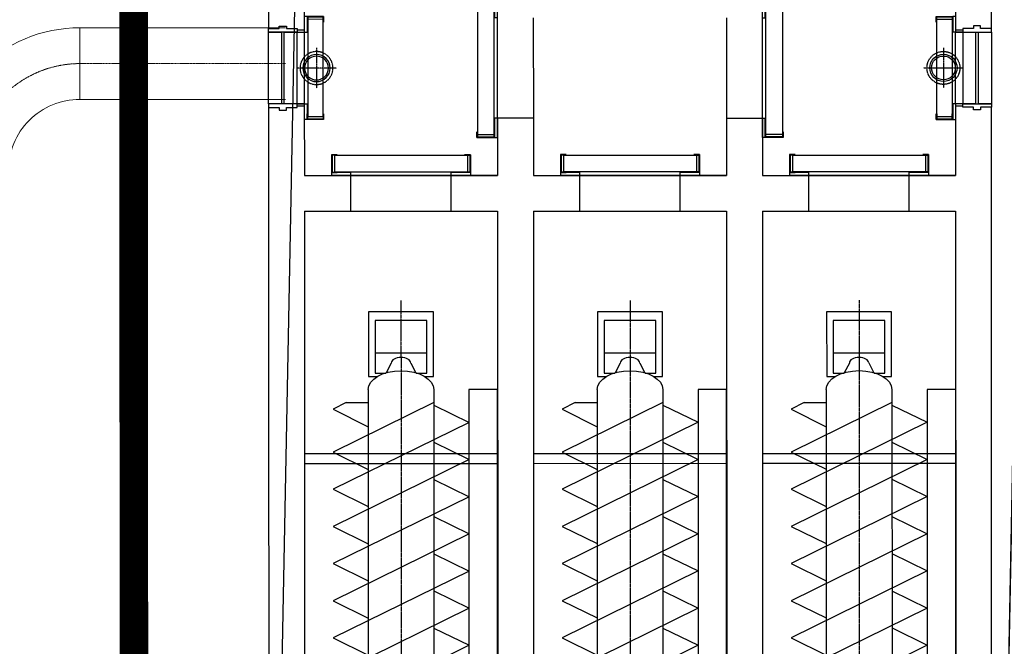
# Model space of a CAD drawing. Header units: metres. Extents: x -270273 to 328371, y -146885 to 591473.
# Tile 69 of 256: x -83853 to -76974, y 22996 to 27370. Entities that reach past the tile are written whole.
import ezdxf
from ezdxf.lldxf.tags import DXFTag

# ---------------------------------------------------------------- set-up
doc = ezdxf.new("R2010")
doc.units = ezdxf.units.M
doc.header["$PDMODE"] = 1
for name, pattern in [('CENTER', [2, 1.25, -0.25, 0.25, -0.25]), ('DASHED', [19.049999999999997, 12.7, -6.35]), ('HIDDEN2', [4.762499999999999, 3.175, -1.5875]), ('RI-AWZI_PROCESLEIDING', [18.450000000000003, 6, -1.8, 1.75, -1.8, 1.75, -1.8, 1.75, -1.8]), ('Tauw_Center2', [6.4990000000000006, 4, -0.833, 0.833, -0.833]), ('Tauw_HIDDEN3', [2.8, 2, -0.8])]:
    doc.linetypes.add(name, pattern=pattern)
doc.layers.get('0').update_dxf_attribs({"color": 151})
doc.layers.add('B-CO-BC-BETONVORM-G', color=50, linetype='Continuous', lineweight=18)
doc.layers.add('B-XX-RI-AWZI_PROCESLEIDING-G', color=30, linetype='RI-AWZI_PROCESLEIDING', lineweight=18)
for name, color, linetype in [('B-XX-GR-KRUIDEN-G', 98, 'Continuous'), ('B-XX-OG-BEBOUWING-G', 1, 'Continuous'), ('ME_N_A_EB00----aandrijving~-_-----', 135, 'Continuous'), ('ME_N_A_EB00----vijzel~-_-----', 135, 'Continuous'), ('ME_N_H_EB00----aandrijving~-_-----', 135, 'Tauw_HIDDEN3'), ('ME_N_N_-B00----aandrijving~C_-----', 135, 'Tauw_Center2'), ('ME_N_N_-B00----vijzel~C_-----', 135, 'Tauw_Center2'), ('ZU_N_D_EB00--F-METSELWERK~-_-----', 7, 'Continuous')]:
    doc.layers.add(name, color=color, linetype=linetype)
doc.layers.add('B-XX-KL-ELEKTRA-G_HDSR', color=190, linetype='HDSR_Elektra', transparency=0.5)
doc.styles.get("Standard").update_dxf_attribs({"font": 'iv-font.shx'})
tags = doc.linetypes.add('HDSR_Elektra', pattern='A,25,-2,["E",Standard,S=1.5,R=0,X=0,Y=-0.75],-4', length=31).pattern_tags.tags
tags[6] = DXFTag(74, 10)

# ---------------------------------------------------------------- blocks, each defined once
blk = doc.blocks.new('A$C5FFD7D3A')
at = {"layer": 'ME_N_A_EB00----aandrijving~-_-----'}
for p, q in [((217.3434344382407, -1643.459353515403), (-301.5297674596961, -1643.459353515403)), ((-301.5297674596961, -1643.459353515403), (-301.5297674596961, -1688.697448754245)), ((-42.13162010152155, -1688.697448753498), (-42.09316651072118, -1643.459353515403)), ((217.3434344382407, -1688.697448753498), (217.3434344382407, -1643.459353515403)), ((-492.0225533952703, -1711.316496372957), (-421.0362957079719, -1711.316496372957)), ((-378.0176240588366, -1688.697448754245), (-237.2719112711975, -1688.697448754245)), ((-218.0267259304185, -1711.316496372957), (-166.5310254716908, -1711.316496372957)), ((-156.4222888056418, -1688.697448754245), (-67.48578113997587, -1688.697448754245)), ((-156.4222888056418, -1960.126020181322), (-156.4222888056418, -1688.697448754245)), ((-67.48578113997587, -1688.697448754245), (-67.48578113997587, -1960.126020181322)), ((-67.48578113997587, -1688.697448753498), (269.8317897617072, -1688.697448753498)), ((-67.48578113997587, -1960.12602018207), (-67.48578113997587, -1688.697448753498)), ((269.8317897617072, -1688.697448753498), (269.8317897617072, -1960.12602018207)), ((-492.0225533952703, -1937.506972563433), (-421.0362957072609, -1937.506972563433)), ((-378.0176240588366, -1960.126020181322), (-237.2719112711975, -1960.126020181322)), ((-301.5297674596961, -1960.126020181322), (-301.5297674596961, -2005.364115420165)), ((-218.0267259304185, -1937.506972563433), (-166.5310254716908, -1937.506972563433)), ((-67.48578113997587, -1960.126020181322), (-156.4222888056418, -1960.126020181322)), ((269.8317897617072, -1960.12602018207), (-67.48578113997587, -1960.12602018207)), ((-42.13162010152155, -1960.12602018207), (-42.09316651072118, -2005.364115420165)), ((217.3434344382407, -2005.364115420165), (217.3434344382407, -1960.12602018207)), ((-301.5297674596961, -2005.364115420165), (217.3434344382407, -2005.364115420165))]:
    blk.add_line(p, q, dxfattribs=at)
for centre, major_axis, ratio in [((-492.0225533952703, -1824.411734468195), (0, -113.0952380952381), 0.4919922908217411), ((-378.0176240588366, -1824.411734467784), (0, -135.7142857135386), 0.573437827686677), ((-218.0267259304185, -1824.411734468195), (0, -113.0952380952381), 0.4919922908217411), ((-166.5310254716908, -1824.411734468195), (0, -113.0952380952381), 0.4919922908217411)]:
    blk.add_ellipse(centre, major_axis=major_axis, ratio=ratio, start_param=3.141592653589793, end_param=6.283185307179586, dxfattribs=at)
blk.add_ellipse((-237.2719112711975, -1824.411734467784), major_axis=(0, 135.714285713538), ratio=0.5734378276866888, dxfattribs=at)
at = {"layer": 'ME_N_A_EB00----aandrijving~-_-----', "extrusion": (0, 0, -1)}
for major_axis, ratio, start_param, end_param in [((1.517552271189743e-11, 113.0952380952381), 0.4919922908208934, -2.726707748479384e-13, 0.1826891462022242), ((-1.573135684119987e-11, 113.0952380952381), 0.4919922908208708, 2.958903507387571, 3.141592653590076)]:
    blk.add_ellipse((-166.5310254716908, -1824.411734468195), major_axis=major_axis, ratio=ratio, start_param=start_param, end_param=end_param, dxfattribs=at)
at = {"layer": 'ME_N_A_EB00----vijzel~-_-----'}
for p, q in [((-5223.65541774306, -1594.602210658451), (-5103.125608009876, -1349.411734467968)), ((-5103.125608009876, -1349.411734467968), (-4636.128190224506, -2299.411734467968)), ((-4964.257270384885, -1594.602210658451), (-4843.727460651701, -1349.411734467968)), ((-4843.727460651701, -1349.411734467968), (-4376.730042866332, -2299.411734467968)), ((-4704.859123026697, -1594.602210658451), (-4584.329313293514, -1349.411734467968)), ((-4584.329313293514, -1349.411734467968), (-4117.331895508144, -2299.41173446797)), ((-4445.460975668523, -1594.602210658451), (-4324.93116593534, -1349.411734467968)), ((-4324.93116593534, -1349.411734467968), (-3857.933748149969, -2299.41173446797)), ((-4186.062828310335, -1594.602210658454), (-4065.533018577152, -1349.411734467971)), ((-4065.533018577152, -1349.411734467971), (-3598.535600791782, -2299.411734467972)), ((-3926.664680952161, -1594.602210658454), (-3806.134871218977, -1349.411734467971)), ((-3806.134871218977, -1349.411734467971), (-3339.137453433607, -2299.411734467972)), ((-3667.266533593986, -1594.602210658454), (-3546.736723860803, -1349.411734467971)), ((-3546.736723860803, -1349.411734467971), (-3079.739306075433, -2299.411734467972)), ((-3407.868386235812, -1594.602210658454), (-3287.338576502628, -1349.411734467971)), ((-3287.338576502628, -1349.411734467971), (-2820.341158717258, -2299.411734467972)), ((-3148.470238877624, -1594.602210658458), (-3027.940429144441, -1349.411734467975)), ((-3027.940429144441, -1349.411734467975), (-2560.943011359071, -2299.411734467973)), ((-2889.07209151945, -1594.602210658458), (-2768.542281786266, -1349.411734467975)), ((-2768.542281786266, -1349.411734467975), (-2301.544864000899, -2299.411734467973)), ((-2629.673944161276, -1594.602210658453), (-2509.144134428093, -1349.41173446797)), ((-2509.144134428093, -1349.41173446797), (-2042.146716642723, -2299.41173446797)), ((-2370.275796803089, -1594.602210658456), (-2249.745987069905, -1349.411734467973)), ((-2249.745987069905, -1349.411734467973), (-1782.748569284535, -2299.411734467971)), ((-2110.877649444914, -1594.602210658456), (-1990.347839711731, -1349.411734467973)), ((-1990.347839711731, -1349.411734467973), (-1678.349093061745, -1984.102201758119)), ((-1869.818029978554, -1594.602210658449), (-1747.222791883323, -1349.41173446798)), ((-1747.222791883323, -1349.41173446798), (-1691.96180524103, -1459.933707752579)), ((-1691.96180524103, -1459.933707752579), (-1691.96180524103, -1594.602210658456)), ((-415.4295346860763, -1550.98294676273), (-390.761819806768, -1550.98294676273)), ((-5422.860985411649, -1598.221258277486), (-5875.241937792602, -1598.221258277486)), ((-5875.241937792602, -1598.221258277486), (-5875.241937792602, -2050.602210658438)), ((-5446.401521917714, -1643.459353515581), (-5813.786625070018, -1643.459353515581)), ((-5813.786625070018, -1643.459353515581), (-5813.786625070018, -2005.364115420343)), ((-5587.596148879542, -2005.364115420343), (-5587.596148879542, -1643.459353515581)), ((-5446.401521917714, -1719.391231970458), (-5446.401521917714, -1643.459353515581)), ((-5422.860985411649, -1658.398780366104), (-5422.860985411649, -1598.221258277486)), ((-5331.714444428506, -1594.602210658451), (-830.1898692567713, -1594.602210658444)), ((-5241.238253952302, -1596.139493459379), (-4895.526337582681, -2299.411734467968)), ((-830.1898692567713, -1620.766294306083), (-792.2566484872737, -1620.766294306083)), ((-592.4913488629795, -1621.248708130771), (-520.2862921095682, -1621.248708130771)), ((-390.761819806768, -1625.356812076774), (-356.3940225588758, -1625.356812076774)), ((-164.6547730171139, -1688.697448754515), (-377.9018956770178, -1688.697448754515)), ((-356.3940225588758, -1657.373211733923), (-321.5395914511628, -1657.373211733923)), ((-164.6547730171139, -1688.697448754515), (-146.2232511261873, -1711.316496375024)), ((-5516.998835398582, -1756.554591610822), (-5449.422976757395, -1720.981765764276)), ((-792.2566484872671, -1744.079807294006), (-699.4690377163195, -1743.85573421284)), ((-110.3466191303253, -1743.597393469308), (-21.41011146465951, -1743.597393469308)), ((223.7561200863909, -1743.597393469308), (-21.41011146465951, -1743.597393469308)), ((-5516.998835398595, -1892.268877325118), (-5449.422976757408, -1927.841703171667)), ((-792.2566484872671, -1904.743661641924), (-699.524456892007, -1904.743661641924)), ((-110.3466191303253, -1904.261247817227), (-21.41011146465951, -1904.261247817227)), ((223.7561200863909, -1904.261247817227), (-21.41011146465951, -1904.261247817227)), ((-5446.401521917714, -2005.364115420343), (-5446.401521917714, -1929.432236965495)), ((-5422.860985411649, -2050.602210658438), (-5422.860985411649, -1990.424688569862)), ((-1678.349093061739, -2087.034751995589), (-1678.349093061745, -1984.102201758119)), ((-164.6547730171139, -1960.126020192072), (-377.9018956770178, -1960.126020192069)), ((-356.3940225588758, -1990.485429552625), (-321.5395914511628, -1990.967843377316)), ((-164.6547730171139, -1960.126020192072), (-146.2232511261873, -1937.506972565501)), ((-5875.241937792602, -2050.602210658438), (-5422.860985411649, -2050.602210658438)), ((-5813.786625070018, -2005.364115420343), (-5446.401521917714, -2005.364115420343)), ((-5331.714444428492, -2054.221258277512), (-830.1898692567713, -2054.221258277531)), ((-5241.238253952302, -2207.056068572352), (-5241.238253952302, -2054.221258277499)), ((-5195.060421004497, -2299.41173446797), (-5072.465182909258, -2054.221258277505)), ((-4895.526337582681, -2299.411734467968), (-4774.99652784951, -2054.221258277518)), ((-4636.128190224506, -2299.411734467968), (-4515.598380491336, -2054.221258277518)), ((-4376.730042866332, -2299.411734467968), (-4256.200233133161, -2054.221258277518)), ((-4117.331895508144, -2299.41173446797), (-3996.802085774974, -2054.221258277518)), ((-3857.933748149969, -2299.41173446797), (-3737.403938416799, -2054.221258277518)), ((-3598.535600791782, -2299.411734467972), (-3478.005791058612, -2054.221258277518)), ((-3339.137453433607, -2299.411734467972), (-3218.607643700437, -2054.221258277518)), ((-3079.739306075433, -2299.411734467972), (-2959.209496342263, -2054.221258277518)), ((-2820.341158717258, -2299.411734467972), (-2699.811348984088, -2054.221258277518)), ((-2560.943011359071, -2299.411734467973), (-2440.413201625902, -2054.221258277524)), ((-2301.544864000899, -2299.411734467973), (-2181.015054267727, -2054.221258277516)), ((-2042.146716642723, -2299.41173446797), (-1921.616906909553, -2054.221258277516)), ((-830.1898692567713, -2027.092346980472), (-792.2566484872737, -2027.092346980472)), ((-592.4913488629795, -2027.574760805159), (-519.6694701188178, -2027.574760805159)), ((-390.761819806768, -2023.466656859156), (-356.3940225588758, -2023.466656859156)), ((-1782.748569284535, -2299.411734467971), (-1678.349093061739, -2087.034751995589)), ((-415.4295346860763, -2096.875694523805), (-390.761819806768, -2096.875694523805)), ((-5241.238253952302, -2207.056068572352), (-5195.060421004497, -2299.41173446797))]:
    blk.add_line(p, q, dxfattribs=at)
for centre, major_axis, ratio, start_param, end_param in [((-830.1898692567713, -1824.411734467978), (-6.058611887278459e-12, 229.8095238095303), 0.5735764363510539, -0.5435866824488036, 3.699767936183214), ((-415.4295346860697, -1823.929320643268), (8.324692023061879e-12, -272.9463738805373), 0.5735764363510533, 3.141592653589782, 6.283185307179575), ((-390.761819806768, -1823.929320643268), (-1.657759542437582e-11, 272.946373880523), 0.5735764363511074, -0.6064697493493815, 3.748062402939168), ((-830.1898692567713, -1823.929320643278), (0, -203.1630263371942), 0.5735764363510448, 3.141592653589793, 6.283185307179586), ((-792.2566484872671, -1823.929320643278), (-2.291034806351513e-12, 203.1630263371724), 0.573576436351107, -1.031086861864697, 4.169909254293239), ((-592.4913488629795, -1824.411734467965), (0, -203.1630263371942), 0.5735764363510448, 3.141592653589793, 6.283185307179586), ((-390.761819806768, -1824.411734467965), (-1.282295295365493e-11, 199.054922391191), 0.5735764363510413, -1.123545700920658e-13, 1.570796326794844), ((-356.3940225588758, -1824.411734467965), (8.521566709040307e-12, 199.0549223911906), 0.5735764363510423, -0.501264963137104, 1.570796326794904), ((-377.9018956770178, -1824.411734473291), (0, -135.7142857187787), 0.5735764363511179, 3.141592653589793, 6.283185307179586), ((-356.3940225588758, -1823.929320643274), (5.138933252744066e-12, 166.556108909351), 0.5735764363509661, -8.415490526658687e-14, 1.045903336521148), ((-321.5395914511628, -1824.411734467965), (2.357359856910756e-11, 166.5561089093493), 0.5735764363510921, -0.2110178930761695, 0.6183669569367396), ((-164.6547730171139, -1824.411734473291), (-3.806955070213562e-12, 135.7142857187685), 0.5735764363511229, -0.8992071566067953, 4.033312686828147), ((-146.2232511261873, -1824.411734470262), (5.692255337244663e-12, 113.0952380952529), 0.4399999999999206, -0.6598227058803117, 3.79224408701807), ((-5516.998835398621, -1824.411734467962), (0, 67.85714285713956), 0.5735764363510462, 0, 3.141592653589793), ((-792.2566484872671, -1824.411734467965), (0, -80.33192717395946), 0.5735764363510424, 3.141592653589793, 6.283185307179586), ((-121.4537714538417, -1824.693695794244), (-6.761437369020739e-14, 90.19422915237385), 0.5735764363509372, -0.4530195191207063, 3.631917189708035), ((-110.3466191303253, -1823.929320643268), (0, -80.33192717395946), 0.5735764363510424, 3.141592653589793, 6.283185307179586), ((-21.41011146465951, -1823.929320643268), (0, -80.33192717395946), 0.5735764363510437, 3.141592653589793, 6.283185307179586), ((223.7561200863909, -1823.929320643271), (0, 80.33192717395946), 0.5735764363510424, 3.141592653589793, 6.283185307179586), ((-390.761819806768, -1824.411734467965), (8.798180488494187e-12, 199.054922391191), 0.5735764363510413, 1.570796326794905, 3.141592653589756), ((-356.3940225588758, -1824.411734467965), (1.177511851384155e-11, 199.0549223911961), 0.5735764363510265, 1.570796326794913, 3.642857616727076), ((-356.3940225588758, -1823.929320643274), (1.344284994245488e-11, 166.556108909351), 0.5735764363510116, 2.121418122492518, 3.141592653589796), ((-321.5395914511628, -1824.411734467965), (9.534080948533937e-12, 166.5561089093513), 0.5735764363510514, 2.523225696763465, 3.352610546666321)]:
    blk.add_ellipse(centre, major_axis=major_axis, ratio=ratio, start_param=start_param, end_param=end_param, dxfattribs=at)
at = {"layer": 'ME_N_A_EB00----vijzel~-_-----', "extrusion": (0, 0, -1)}
blk.add_ellipse((-5331.71444442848, -1824.411734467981), major_axis=(0, 229.8095238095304), ratio=0.573576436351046, start_param=3.141592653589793, end_param=6.283185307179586, dxfattribs=at)
at = {"layer": 'ME_N_H_EB00----aandrijving~-_-----'}
blk.add_line((-301.5297674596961, -1688.697448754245), (-301.5297674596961, -1960.126020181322), dxfattribs=at)
at = {"layer": 'ME_N_H_EB00----aandrijving~-_-----', "extrusion": (0, 0, -1)}
blk.add_ellipse((-166.5310254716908, -1824.411734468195), major_axis=(1.107901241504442e-16, 113.0952380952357), ratio=0.4919922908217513, start_param=0.1826891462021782, end_param=2.958903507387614, dxfattribs=at)
at = {"layer": 'ME_N_N_-B00----aandrijving~C_-----'}
for p, q in [((-42.13162010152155, -1688.697448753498), (-42.13162010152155, -1960.12602018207)), ((217.3434344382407, -1688.697448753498), (217.3434344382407, -1960.12602018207)), ((-559.3239554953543, -1824.411734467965), (305.0450327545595, -1824.411734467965))]:
    blk.add_line(p, q, dxfattribs=at)
at = {"layer": 'ME_N_N_-B00----vijzel~C_-----'}
for p, q in [((-792.2566484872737, -1580.53546504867), (-792.2566484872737, -2068.288003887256)), ((-390.761819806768, -1519.609160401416), (-390.761819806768, -2129.214308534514)), ((-21.41011146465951, -1726.235109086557), (-21.41011146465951, -1922.588359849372)), ((222.0100205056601, -1726.235109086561), (222.0100205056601, -1922.588359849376)), ((-5954.76730772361, -1824.411734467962), (307.3109158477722, -1824.411734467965))]:
    blk.add_line(p, q, dxfattribs=at)
blk = doc.blocks.new('_ZUSTRPBA')
at = {"linetype": 'CENTER'}
for p, q in [((0, 140), (0, -140)), ((-140, 0), (140, 0))]:
    blk.add_line(p, q, dxfattribs=at)
at = {"color": 8, "linetype": 'HIDDEN2'}
blk.add_circle((0, 0), 115, dxfattribs=at)
for radius in [95, 83]:
    blk.add_circle((0, 0), radius)
at = {"linetype": 'CENTER'}
blk.add_point((0, 0), dxfattribs=at)
blk = doc.blocks.new('KSB500')
at = {"color": 0}
for p, q in [((-360, -20), (-360, 0)), ((-360, 0), (-250, 0)), ((-250, 0), (-250, -20)), ((250, 0), (360, 0)), ((250, 0), (250, -20)), ((360, -20), (360, 0)), ((-360, -20), (-250, -20)), ((-340, -24), (340, -24)), ((-340, -131), (-340, -24)), ((250, -20), (360, -20)), ((339.9999999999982, -131), (340, -24)), ((-360, -135), (-320, -135)), ((339.9999999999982, -131), (-340, -131)), ((360, -135), (320, -135))]:
    blk.add_line(p, q, dxfattribs=at)
for points in [[(-320, -135), (-360, -135), (-360, -20), (-320, -20)], [(-320, -131), (-356, -131), (-356, -24), (-320, -24)], [(320, -135), (360, -135), (360, -20), (320, -20)], [(320, -131), (356, -131), (356, -24), (320, -24)]]:
    blk.add_lwpolyline(points, dxfattribs=at)
blk.add_point((0, 0), dxfattribs=at)
blk = doc.blocks.new('KSB700')
at = {"color": 0}
for p, q in [((-485, -20), (-485, 0)), ((-485, 0), (-350, 0)), ((-350, 0), (-350, -20)), ((350, 0), (485, 0)), ((350, 0), (350, -20)), ((485, -20), (485, 0)), ((-485, -20), (-350, -20)), ((-465, -24), (465, -24)), ((-465, -141), (-465, -24)), ((350, -20), (485, -20)), ((464.9999999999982, -141), (465, -24)), ((-485, -145), (-445, -145)), ((464.9999999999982, -141), (-465, -141)), ((485, -145), (445, -145))]:
    blk.add_line(p, q, dxfattribs=at)
for points in [[(-445, -145), (-485, -145), (-485, -20), (-445, -20)], [(-445, -141), (-481, -141), (-481, -24), (-445, -24)], [(445, -145), (485, -145), (485, -20), (445, -20)], [(445, -141), (481, -141), (481, -24), (445, -24)]]:
    blk.add_lwpolyline(points, dxfattribs=at)
blk.add_point((0, 0), dxfattribs=at)
blk = doc.blocks.new('A$C771F1ADE')
at = {"layer": 'ZU_N_D_EB00--F-METSELWERK~-_-----'}
for p, q in [((-2275, -250.0000000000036), (-2275, -750.0000000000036)), ((2275, -250.0000000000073), (2275, -750.0000000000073)), ((-675, -650.0000000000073), (-675, -1350.000000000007)), ((675, -650.0000000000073), (674.9999999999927, -1350.000000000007)), ((-2525, -750.0000000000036), (-2525, -725.0000000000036)), ((-2525, -725.0000000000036), (-2450, -725.0000000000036)), ((-2525, -725.0000000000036), (-2450, -725.0000000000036)), ((-2325, -750.0000000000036), (-2525, -750.0000000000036)), ((-2525.000000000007, -1250.000000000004), (-2525, -750.0000000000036)), ((-2525, -750.0000000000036), (-2435, -750.0000000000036)), ((-2450, -725.0000000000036), (-2450, -707.0000000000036)), ((-2450, -707.0000000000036), (-2400, -707.0000000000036)), ((-2450, -725.0000000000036), (-2450, -707.0000000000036)), ((-2450, -707.0000000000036), (-2400, -707.0000000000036)), ((-2435, -750.0000000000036), (-2435.000000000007, -1250.000000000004)), ((-2415.000000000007, -1250.000000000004), (-2415, -750.0000000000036)), ((-2415, -750.0000000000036), (-2275, -750.0000000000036)), ((-2400, -707.0000000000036), (-2400, -725.0000000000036)), ((-2400, -707.0000000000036), (-2400, -725.0000000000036)), ((-2400, -725.0000000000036), (-2325, -725.0000000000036)), ((-2400, -725.0000000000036), (-2325, -725.0000000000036)), ((-2325, -725.0000000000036), (-2325, -750.0000000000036)), ((-2325, -725.0000000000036), (-2325, -750.0000000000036)), ((-2275, -735.0000000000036), (-2325, -735.0000000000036)), ((-2325.000000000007, -1250.000000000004), (-2325, -750.0000000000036)), ((-2325, -750.0000000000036), (-2275, -750.0000000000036)), ((-2275, -750.0000000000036), (-2275.000000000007, -1250.000000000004)), ((2275, -735.0000000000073), (2325, -735.0000000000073)), ((2274.999999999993, -1250.000000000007), (2275, -750.0000000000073)), ((2275, -750.0000000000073), (2415, -750.0000000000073)), ((2325, -750.0000000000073), (2275, -750.0000000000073)), ((2400, -725.0000000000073), (2325, -725.0000000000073)), ((2325, -725.0000000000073), (2325, -750.0000000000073)), ((2400, -725.0000000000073), (2325, -725.0000000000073)), ((2325, -725.0000000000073), (2325, -750.0000000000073)), ((2325, -750.0000000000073), (2525, -750.0000000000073)), ((2325, -750.0000000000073), (2324.999999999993, -1250.000000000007)), ((2450, -707.0000000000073), (2400, -707.0000000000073)), ((2400, -707.0000000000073), (2400, -725.0000000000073)), ((2450, -707.0000000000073), (2400, -707.0000000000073)), ((2400, -707.0000000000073), (2400, -725.0000000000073)), ((2415, -750.0000000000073), (2414.999999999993, -1250.000000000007)), ((2434.999999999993, -1250.000000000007), (2435, -750.0000000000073)), ((2435, -750.0000000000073), (2525, -750.0000000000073)), ((2450, -725.0000000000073), (2450, -707.0000000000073)), ((2450, -725.0000000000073), (2450, -707.0000000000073)), ((2525, -725.0000000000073), (2450, -725.0000000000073)), ((2525, -725.0000000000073), (2450, -725.0000000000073)), ((2525, -750.0000000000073), (2525, -725.0000000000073)), ((2525, -750.0000000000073), (2524.999999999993, -1250.000000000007)), ((-2525.000000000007, -1250.000000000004), (-2525.000000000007, -1275.000000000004)), ((-2325.000000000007, -1250.000000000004), (-2525.000000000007, -1250.000000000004)), ((-2435.000000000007, -1250.000000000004), (-2525.000000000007, -1250.000000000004)), ((-2525.000000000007, -1275.000000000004), (-2450.000000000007, -1275.000000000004)), ((-2525.000000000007, -1275.000000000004), (-2450.000000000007, -1275.000000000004)), ((-2450.000000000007, -1275.000000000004), (-2450.000000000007, -1293.000000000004)), ((-2450.000000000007, -1275.000000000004), (-2450.000000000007, -1293.000000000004)), ((-2450.000000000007, -1293.000000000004), (-2400.000000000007, -1293.000000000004)), ((-2450.000000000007, -1293.000000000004), (-2400.000000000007, -1293.000000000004)), ((-2275.000000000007, -1250.000000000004), (-2415.000000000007, -1250.000000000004)), ((-2400.000000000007, -1293.000000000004), (-2400.000000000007, -1275.000000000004)), ((-2400.000000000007, -1275.000000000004), (-2325.000000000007, -1275.000000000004)), ((-2400.000000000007, -1293.000000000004), (-2400.000000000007, -1275.000000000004)), ((-2400.000000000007, -1275.000000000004), (-2325.000000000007, -1275.000000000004)), ((-2325.000000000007, -1275.000000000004), (-2325.000000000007, -1250.000000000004)), ((-2325.000000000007, -1275.000000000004), (-2325.000000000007, -1250.000000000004)), ((-2325.000000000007, -1250.000000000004), (-2275.000000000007, -1250.000000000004)), ((-2275.000000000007, -1265.000000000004), (-2325.000000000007, -1265.000000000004)), ((-2275.000000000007, -1250.000000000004), (-2275.000000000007, -1750.000000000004)), ((2274.999999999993, -1250.000000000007), (2274.999999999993, -1750.000000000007)), ((2414.999999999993, -1250.000000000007), (2274.999999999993, -1250.000000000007)), ((2324.999999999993, -1250.000000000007), (2274.999999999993, -1250.000000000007)), ((2274.999999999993, -1265.000000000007), (2324.999999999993, -1265.000000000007)), ((2324.999999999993, -1275.000000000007), (2324.999999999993, -1250.000000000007)), ((2324.999999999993, -1250.000000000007), (2524.999999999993, -1250.000000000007)), ((2324.999999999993, -1275.000000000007), (2324.999999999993, -1250.000000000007)), ((2399.999999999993, -1275.000000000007), (2324.999999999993, -1275.000000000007)), ((2399.999999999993, -1275.000000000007), (2324.999999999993, -1275.000000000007)), ((2399.999999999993, -1293.000000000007), (2399.999999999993, -1275.000000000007)), ((2399.999999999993, -1293.000000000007), (2399.999999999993, -1275.000000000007)), ((2449.999999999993, -1293.000000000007), (2399.999999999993, -1293.000000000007)), ((2449.999999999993, -1293.000000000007), (2399.999999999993, -1293.000000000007)), ((2524.999999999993, -1250.000000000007), (2434.999999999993, -1250.000000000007)), ((2524.999999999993, -1275.000000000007), (2449.999999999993, -1275.000000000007)), ((2449.999999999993, -1275.000000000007), (2449.999999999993, -1293.000000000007)), ((2524.999999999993, -1275.000000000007), (2449.999999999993, -1275.000000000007)), ((2449.999999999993, -1275.000000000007), (2449.999999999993, -1293.000000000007)), ((2524.999999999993, -1250.000000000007), (2524.999999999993, -1275.000000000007)), ((-925.0000000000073, -1350.000000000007), (-925.0000000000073, -1750.000000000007)), ((-675, -1350.000000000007), (-925.0000000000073, -1350.000000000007)), ((-675.0000000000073, -1350.000000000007), (-675.0000000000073, -1750.000000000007)), ((674.9999999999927, -1350.000000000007), (674.9999999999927, -1750.000000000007)), ((674.9999999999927, -1350.000000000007), (925, -1350.000000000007)), ((924.9999999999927, -1350.000000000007), (924.9999999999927, -1750.000000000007)), ((-2275.000000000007, -1750.000000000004), (-1950.000000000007, -1750.000000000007)), ((-1950.000000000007, -2000.000000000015), (-1950.000000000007, -1750.000000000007)), ((-1250.000000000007, -2000.000000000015), (-1250.000000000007, -1750.000000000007)), ((-675.0000000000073, -1750.000000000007), (-350.0000000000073, -1750.000000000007)), ((-350.0000000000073, -2000.000000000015), (-350.0000000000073, -1750.000000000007)), ((349.9999999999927, -2000.000000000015), (349.9999999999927, -1750.000000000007)), ((924.9999999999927, -1750.000000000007), (1249.999999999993, -1750.000000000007)), ((1249.999999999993, -2000.000000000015), (1249.999999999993, -1750.000000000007)), ((1949.999999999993, -2000.000000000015), (1949.999999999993, -1750.000000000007)), ((-2275.000000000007, -2000.000000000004), (-2275.000000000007, -7392.531754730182)), ((-2275.000000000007, -2000.000000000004), (-1950.000000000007, -2000.000000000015)), ((-1950.000000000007, -2000.000000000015), (-1250.000000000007, -2000.000000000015)), ((-1250.000000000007, -2000.000000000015), (-925.0000000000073, -2000.000000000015)), ((-925.0000000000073, -2000.000000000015), (-925.0000000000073, -7392.531754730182)), ((-675.0000000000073, -2000.000000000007), (-675.0000000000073, -7392.531754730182)), ((-675.0000000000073, -2000.000000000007), (-350.0000000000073, -2000.000000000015)), ((-350.0000000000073, -2000.000000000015), (349.9999999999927, -2000.000000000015)), ((349.9999999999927, -2000.000000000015), (674.9999999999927, -2000.000000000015)), ((674.9999999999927, -2000.000000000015), (674.9999999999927, -7392.531754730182)), ((924.9999999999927, -2000.000000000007), (924.9999999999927, -7392.531754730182)), ((924.9999999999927, -2000.000000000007), (1249.999999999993, -2000.000000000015)), ((1249.999999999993, -2000.000000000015), (1949.999999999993, -2000.000000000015)), ((1949.999999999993, -2000.000000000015), (2274.999999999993, -2000.000000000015)), ((2274.999999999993, -2000.000000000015), (2274.999999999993, -7392.531754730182)), ((-2275.000000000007, -3760.106958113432), (-925.0000000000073, -3760.106958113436)), ((-675.0000000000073, -3760.106958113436), (674.9999999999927, -3760.106958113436)), ((924.9999999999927, -3760.106958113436), (2274.999999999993, -3760.106958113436))]:
    blk.add_line(p, q, dxfattribs=at)
for points in [[(-275, -7.275957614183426e-12), (-2525, -3.637978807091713e-12), (-2525, -725.0000000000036)], [(2525, -725.0000000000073), (2525, -7.275957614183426e-12), (275, -7.275957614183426e-12)], [(-925.0000000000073, -1350.000000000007), (-925, -650.0000000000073)], [(925, -1350.000000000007), (925.0000000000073, -650.0000000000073)], [(-2525.000000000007, -1275.000000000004), (-2525.000000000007, -7392.531754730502)], [(2524.999999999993, -7392.531754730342), (2524.999999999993, -1275.000000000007)], [(-1250.000000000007, -1750.000000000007), (-1950.000000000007, -1750.000000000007)], [(-1950.000000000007, -1750.000000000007), (-925.0000000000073, -1750.000000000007)], [(-925.0000000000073, -1750.000000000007), (-1250.000000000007, -1750.000000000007)], [(-350.0000000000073, -1750.000000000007), (674.9999999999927, -1750.000000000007)], [(349.9999999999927, -1750.000000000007), (-350.0000000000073, -1750.000000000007)], [(674.9999999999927, -1750.000000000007), (349.9999999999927, -1750.000000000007)], [(1949.999999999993, -1750.000000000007), (1249.999999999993, -1750.000000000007)], [(1249.999999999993, -1750.000000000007), (2274.999999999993, -1750.000000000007)], [(2274.999999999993, -1750.000000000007), (1949.999999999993, -1750.000000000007)], [(-925.0000000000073, -3693.119660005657), (-2275.000000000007, -3693.119660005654)], [(674.9999999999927, -3693.119660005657), (-675.0000000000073, -3693.119660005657)], [(2274.999999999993, -3693.119660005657), (924.9999999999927, -3693.119660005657)]]:
    blk.add_lwpolyline(points, dxfattribs=at)
for points in [[(-1125.000000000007, -3244.618814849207), (-1125.000000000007, -6994.618814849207), (-925.0000000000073, -6994.618814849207), (-925.0000000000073, -3244.618814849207)], [(474.9999999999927, -3244.618814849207), (474.9999999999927, -6994.618814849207), (674.9999999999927, -6994.618814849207), (674.9999999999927, -3244.618814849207)], [(2074.999999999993, -3244.618814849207), (2074.999999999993, -6994.618814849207), (2274.999999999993, -6994.618814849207), (2274.999999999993, -3244.618814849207)]]:
    blk.add_lwpolyline(points, close=True, dxfattribs=at)
at = {"layer": 'ZU_N_D_EB00--F-METSELWERK~-_-----', "xscale": -1}
for name, p, rotation in [('KSB700', (-925, -1000.000000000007), 270), ('KSB500', (-2275, -1000.000000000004), 90)]:
    blk.add_blockref(name, p, dxfattribs=dict(at, rotation=rotation))
at = {"layer": 'ZU_N_D_EB00--F-METSELWERK~-_-----'}
for name, p, rotation in [('KSB700', (925.0000000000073, -1000.000000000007), 90), ('KSB500', (2275, -1000.000000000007), 270), ('KSB700', (-1600.000000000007, -1750.000000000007), 180), ('KSB700', (-7.275957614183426e-12, -1750.000000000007), 180), ('KSB700', (1599.999999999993, -1750.000000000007), 180), ('A$C5FFD7D3A', (224.4117344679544, -8576.911652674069), 270), ('A$C5FFD7D3A', (1824.411734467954, -8576.911652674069), 270), ('A$C5FFD7D3A', (3424.411734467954, -8576.911652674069), 270)]:
    blk.add_blockref(name, p, dxfattribs=dict(at, rotation=rotation))
at = {"layer": 'ZU_N_D_EB00--F-METSELWERK~-_-----', "xscale": -1}
blk.add_blockref('_ZUSTRPBA', (-2190, -1000.000000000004), dxfattribs=at)
at = {"layer": 'ZU_N_D_EB00--F-METSELWERK~-_-----'}
blk.add_blockref('_ZUSTRPBA', (2190, -1000.000000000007), dxfattribs=at)

msp = doc.modelspace()

# ---------------------------------------------------------------- hatches: boundary and pattern name
at = {"layer": 'B-XX-GR-KRUIDEN-G'}
h = msp.add_hatch(dxfattribs=at)
h.set_pattern_fill('SWAMP', color=256, scale=200, angle=-97.45749169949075, style=0)
h.set_pattern_definition([(0.01238424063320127, (-169787.0595620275, -20063.82443594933), (2539.049028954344, 4399.948907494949), [635.0000000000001, -4445.000000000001]), (90.01238424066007, (-169469.5595694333, -20063.75580954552), (-2540.950852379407, 4398.850886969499), [317.4999999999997, -8481.319999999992]), (90.01238424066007, (-169390.1835712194, -20063.73865294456), (-2540.950852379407, 4398.850886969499), [253.9999999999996, -8544.819999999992]), (90.01238424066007, (-169548.9355676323, -20063.77296644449), (-2540.950852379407, 4398.850886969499), [253.9999999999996, -8544.819999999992]), (60.01238424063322, (-169310.8095732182, -20063.72149652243), (-2540.943014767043, 4398.855414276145), [203.2, -4876.799999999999]), (120.0123842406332, (-169628.3095657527, -20063.79012286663), (-5079.992043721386, -1.093493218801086), [203.2, -4876.8])])
edge = h.paths.add_edge_path()
edge.add_line((36170.94723890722, 25155.56981575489), (38807.23304910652, 18258.8925579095))
edge.add_line((38807.23304906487, 18258.89255803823), (38810.36242278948, 3780.822476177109))
edge.add_line((38810.3624226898, 3780.822475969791), (36139.87863974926, 3788.998533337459))
edge.add_line((36139.87863980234, 3788.998533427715), (36139.38631151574, 6066.758943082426))
edge.add_arc((26136.18173389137, 6260.756330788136), 10005.08554730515, -1.11102779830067, 90.28114677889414)
edge.add_line((26087.08760675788, 16265.72142696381), (-20270.51535558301, 16315.92690495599))
edge.add_arc((-20265.53716805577, 20912.57357782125), 4596.649368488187, -137.9370366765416, -90.06205154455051, ccw=False)
edge.add_arc((-19672.55065602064, 21447.6821487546), 5395.38223125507, 181.6170689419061, 222.0629633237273, ccw=False)
edge.add_line((-25065.78419022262, 21295.42753452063), (-24911.48920627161, 59256.49760111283))
edge.add_line((-24911.48920626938, 59256.49760109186), (-40389.59604465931, 59238.28997157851))
edge.add_line((-40389.5960445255, 59238.28997153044), (-40389.56794678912, 59108.29557476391))
edge.add_line((-40389.56794688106, 59108.29557484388), (-53833.13093728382, 59217.92841197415))
edge.add_line((-53833.13093723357, 59217.92841184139), (-53832.47926138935, 56202.94523672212))
edge.add_arc((-53104.96681760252, 35015.01237404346), 21200.41917875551, 91.9665449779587, 195.541667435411)
edge.add_line((-73530.2107655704, 29334.5913490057), (-85297.54906490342, 29359.66049531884))
edge.add_arc((-105694.949947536, 35027.1910380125), 21170.14088801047, -15.52824643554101, -5.12163447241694)
edge.add_line((-84609.33235938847, 33137.32433778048), (-84426.19738995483, 33181.74727050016))
edge.add_line((-84426.19738987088, 33181.74727040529), (-84404.1655589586, 36660.55298868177))
edge.add_line((-84404.16555905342, 36660.55298882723), (-84592.44236162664, 36718.06028220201))
edge.add_arc((-105694.9499413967, 35027.19103741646), 21170.14088188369, 4.581120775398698, 40.16416305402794)
edge.add_line((-89516.73684558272, 48681.50486087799), (-88685.44054015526, 49629.82222625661))
edge.add_line((-88685.44054016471, 49629.82222622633), (-91129.86769643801, 52030.13291257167))
edge.add_line((-91129.86769638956, 52030.1329125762), (-91980.78461362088, 51154.6996585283))
edge.add_arc((-105694.9499408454, 35027.19103825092), 21170.14088095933, 49.62353804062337, 84.87836552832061)
edge.add_line((-103805.0832415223, 56112.80861938), (-103849.5061743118, 56295.94358888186))
edge.add_line((-103849.5061742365, 56295.94358885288), (-107328.3118926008, 56317.97541979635))
edge.add_line((-107328.3118926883, 56317.97541981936), (-107385.8191861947, 56129.69861709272))
edge.add_arc((-105694.9499411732, 35027.19103753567), 21170.14088165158, 94.5811207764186, 174.6931623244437)
edge.add_line((-126774.3485619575, 36985.20501542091), (-126963.3386385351, 36930.0870132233))
edge.add_line((-126963.3386384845, 36930.08701318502), (-126970.871311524, 35740.68491969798))
edge.add_line((-126970.8713115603, 35740.68491971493), (-131112.6748876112, 35739.78968639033))
edge.add_arc((-151816.1218418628, 40044.36722958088), 21146.20778322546, -11.74536935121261, -5.3448393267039)
edge.add_line((-130761.8555578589, 38074.6020527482), (-130187.6683767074, 38211.18165255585))
edge.add_line((-130187.6683767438, 38211.18165248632), (-130188.4691416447, 41915.92589544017))
edge.add_line((-130188.4691415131, 41915.92589539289), (-130763.9198772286, 42036.07404381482))
edge.add_arc((-151816.121842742, 40044.36722791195), 21146.20778378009, 5.404552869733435, 40.29433511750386)
edge.add_line((-135687.2266801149, 53719.92368710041), (-133699.5969748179, 55737.14939617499))
edge.add_line((-133699.5969748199, 55737.14939618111), (-136154.7735519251, 58237.6581733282))
edge.add_line((-136154.7735519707, 58237.65817350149), (-138168.0434587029, 56196.52064655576))
edge.add_arc((-151816.1218417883, 40044.36722815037), 21146.2077830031, 49.80320678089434, 84.65516067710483)
edge.add_line((-149846.3566663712, 61098.63351202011), (-149982.9362661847, 61672.82069327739))
edge.add_line((-149982.9362662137, 61672.82069331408), (-153687.680509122, 61672.01992845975))
edge.add_line((-153687.6805091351, 61672.01992833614), (-153807.8286574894, 61096.56919273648))
edge.add_arc((-151816.1218417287, 40044.36722820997), 21146.20778286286, 95.40455286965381, 174.6153484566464)
edge.add_line((-172869.0143430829, 42028.76157492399), (-173444.5806607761, 41908.3806445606))
edge.add_line((-173444.5806606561, 41908.38064455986), (-173443.9372566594, 38203.66925708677))
edge.add_line((-173443.9372567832, 38203.669257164), (-172869.7026701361, 38067.28910585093))
edge.add_arc((-151816.1218426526, 40044.36722797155), 21146.20778196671, 185.3647406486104, 210.81018618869)
edge.add_line((-169977.9410250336, 29213.37338888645), (-173156.5235724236, 26938.57086741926))
edge.add_line((-173156.52357243, 26938.57086730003), (-173318.7735621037, 27158.86700103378))
edge.add_line((-173318.7735621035, 27158.86700123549), (-183515.6316391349, 27203.97781601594))
edge.add_line((-183515.6316391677, 27203.97781604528), (-178966.2174495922, 61586.05699032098))
edge.add_line((-178966.2174495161, 61586.05699026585), (-138029.0907693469, 62293.78942025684))
edge.add_line((-138029.0907693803, 62293.78942024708), (-125211.8682455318, 62315.41744143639))
edge.add_line((-125211.8682455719, 62315.41744148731), (-121440.4627710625, 62134.39327978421))
edge.add_line((-121440.4627710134, 62134.39327973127), (-88409.97798820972, 62583.5295532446))
edge.add_line((-88409.9779882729, 62583.52955323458), (-55380.49928736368, 63106.65534870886))
edge.add_line((-55380.49928727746, 63106.65534871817), (-30572.42299928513, 61968.17044117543))
edge.add_line((-30572.42299927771, 61968.17044115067), (7219.675432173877, 59357.02498446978))
edge.add_line((7219.675432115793, 59357.02498441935), (36199.67422470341, 57355.6308278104))
edge.add_line((36199.6742246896, 57355.63082808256), (36170.94723885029, 25155.569815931))
h.paths.add_polyline_path([(-84127.61670136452, 58622.83405613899), (-82224.82952722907, 60436.20874100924), (-80386.39663596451, 58628.30948132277), (-80382.34108832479, 56824.52135175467), (-82305.74124570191, 56831.21723765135)], flags=16)

# ---------------------------------------------------------------- linework, layer by layer
at = {"layer": 'B-CO-BC-BETONVORM-G', "linetype": 'Continuous'}
msp.add_line((-83432.88339287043, 27313.40679973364), (-83432.74387483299, 26813.40681910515), dxfattribs=at)
at = {"layer": 'B-CO-BC-BETONVORM-G'}
for points in [[(-96456.5598347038, 15083.57698756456), (-96186.4719440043, 14375.57044118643, 0.4142135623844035), (-95541.09810525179, 14086.61956590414), (-84752.25999861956, 18202.3082459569, 0.3111556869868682), (-84430.47149962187, 18669.61012113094), (-84432.6043176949, 26313.12780243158, -0.4142135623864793), (-83432.88339287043, 27313.40679973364), (-81995.71143247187, 27313.80782264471)], [(-96923.72219158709, 14905.36550605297), (-96653.63430085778, 14197.35895949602, 0.4142135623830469), (-95362.88662357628, 13619.45720881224), (-84574.04851694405, 17735.14588904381, 0.3111556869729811), (-83930.47151912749, 18669.74963921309), (-83932.60433717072, 26313.26732045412, -0.4142135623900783), (-83432.74387483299, 26813.40681910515), (-81995.60335965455, 26813.80783331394)]]:
    msp.add_lwpolyline(points, format="xyb", dxfattribs=at)
at = {"layer": 'B-XX-KL-ELEKTRA-G_HDSR', "linetype": 'DASHED', "const_width": 199.9999999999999}
msp.add_lwpolyline([(-81021.13306340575, 35076.6689593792), (-83057.98668950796, 35076.22870188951), (-83053.74836115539, 15467.57216674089), (-81412.98430770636, 15467.92610543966)], dxfattribs=at)
at = {"layer": 'B-XX-OG-BEBOUWING-G'}
msp.add_lwpolyline([(-76843.66201651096, 28018.22195750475), (-77065.94315743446, 16675.68387258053), (-82139.19549585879, 16712.97768932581), (-81918.27779696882, 28055.52685368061), (-76843.71215306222, 28018.22232604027)], dxfattribs=at)
msp.add_lwpolyline([(-81918.27779698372, 28055.52685368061), (-76843.71215306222, 28018.22232604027), (-77065.94315746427, 16675.68387258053), (-82139.19549581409, 16712.977689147)], close=True, dxfattribs=at)
at = {"layer": 'B-XX-RI-AWZI_PROCESLEIDING-G'}
msp.add_lwpolyline([(-96690.14101321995, 14994.47124689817), (-96420.05312243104, 14286.46470034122, 0.4142135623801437), (-95451.99236443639, 13853.03838723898), (-84663.15425780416, 17968.72706764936, 0.311155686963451), (-84180.47150939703, 18669.67988020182), (-84182.60432751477, 26313.19756156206, -0.4142135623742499), (-83432.81363372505, 27063.40680927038), (-81995.65739612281, 27063.80782800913)], format="xyb", dxfattribs=at)

# ---------------------------------------------------------------- block references
at = {"layer": 'B-XX-OG-BEBOUWING-G', "rotation": 0.01238424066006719}
msp.add_blockref('A$C771F1ADE', (-79589.756960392, 28032.87979137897), dxfattribs=at)

doc.saveas('drawing.dxf')
